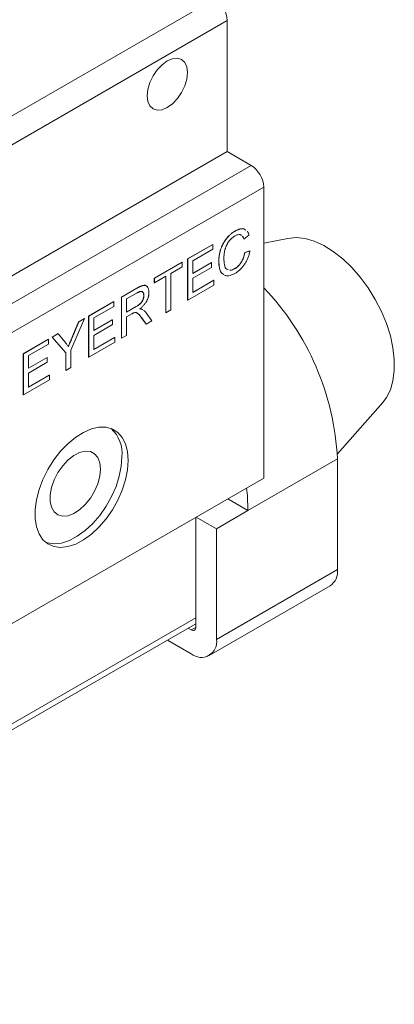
# Model space of a CAD drawing. Header units: millimetres. Extents: x 2171 to 2591, y 1134 to 1431.
# Tile 17 of 18: x 2524 to 2545, y 1296 to 1352. Entities that reach past the tile are written whole.
import ezdxf

# ---------------------------------------------------------------- set-up
doc = ezdxf.new("R2010")
doc.units = ezdxf.units.MM
doc.layers.add('main', color=5, linetype='Continuous', lineweight=50)

msp = doc.modelspace()

# ---------------------------------------------------------------- linework, layer by layer
at = {"layer": 'main', "lineweight": 20}
for p, q in [((2534.762, 1352.725), (2515.608, 1341.668)), ((2535.469, 1351.501), (2515.67, 1340.071)), ((2535.469, 1344.152), (2535.469, 1351.501)), ((2535.469, 1344.152), (2496.932, 1321.905)), ((2536.813, 1343.376), (2535.469, 1344.152)), ((2536.813, 1343.376), (2498.276, 1321.129)), ((2537.52, 1342.152), (2498.983, 1319.904)), ((2537.52, 1325.821), (2537.52, 1342.152)), ((2535.921, 1339.691), (2535.914, 1339.695)), ((2536.265, 1339.443), (2536.217, 1339.477)), ((2536.691, 1339.465), (2536.409, 1339.232)), ((2533.252, 1338.129), (2534.661, 1338.942)), ((2533.259, 1338.125), (2534.668, 1338.938)), ((2534.668, 1338.938), (2534.661, 1338.942)), ((2534.668, 1338.938), (2534.668, 1338.672)), ((2536.409, 1339.232), (2536.402, 1339.236)), ((2538.874, 1339.277), (2537.52, 1339.001)), ((2534.668, 1338.672), (2533.541, 1338.021)), ((2536.453, 1338.484), (2536.735, 1338.571)), ((2536.461, 1338.48), (2536.453, 1338.484)), ((2536.461, 1338.48), (2536.742, 1338.567)), ((2536.742, 1338.567), (2536.735, 1338.571)), ((2531.382, 1337.049), (2532.945, 1337.951)), ((2531.39, 1337.045), (2532.952, 1337.947)), ((2532.952, 1337.681), (2532.312, 1337.311)), ((2532.952, 1337.947), (2532.945, 1337.951)), ((2532.952, 1337.947), (2532.952, 1337.681)), ((2533.252, 1335.822), (2533.252, 1338.129)), ((2533.259, 1338.125), (2533.252, 1338.129)), ((2533.259, 1335.818), (2533.259, 1338.125)), ((2533.541, 1338.021), (2533.541, 1337.311)), ((2533.541, 1337.319), (2534.584, 1337.921)), ((2533.541, 1337.311), (2534.591, 1337.917)), ((2534.591, 1337.917), (2534.584, 1337.921)), ((2534.591, 1337.917), (2534.591, 1337.651)), ((2535.001, 1337.994), (2534.994, 1337.998)), ((2532.03, 1337.149), (2531.39, 1336.779)), ((2532.023, 1335.112), (2532.023, 1337.145)), ((2532.03, 1335.108), (2532.03, 1337.149)), ((2532.312, 1337.311), (2532.312, 1335.271)), ((2534.591, 1337.651), (2533.541, 1337.045)), ((2535.453, 1337.552), (2535.511, 1337.536)), ((2535.9, 1337.579), (2535.893, 1337.583)), ((2531.382, 1336.783), (2531.382, 1337.049)), ((2531.39, 1337.045), (2531.382, 1337.049)), ((2531.39, 1336.779), (2531.382, 1336.783)), ((2531.39, 1336.779), (2531.39, 1337.045)), ((2534.719, 1336.66), (2533.259, 1335.818)), ((2533.541, 1337.045), (2533.541, 1336.246)), ((2533.541, 1336.255), (2534.712, 1336.931)), ((2533.541, 1336.246), (2534.719, 1336.927)), ((2534.719, 1336.927), (2534.712, 1336.931)), ((2534.719, 1336.927), (2534.719, 1336.66)), ((2529.538, 1335.985), (2530.405, 1336.485)), ((2529.545, 1335.981), (2530.412, 1336.481)), ((2530.423, 1336.221), (2529.827, 1335.877)), ((2530.412, 1336.481), (2530.405, 1336.485)), ((2530.8, 1336.076), (2530.793, 1336.08)), ((2527.694, 1334.92), (2529.103, 1335.733)), ((2527.701, 1334.916), (2529.11, 1335.729)), ((2529.11, 1335.463), (2527.983, 1334.813)), ((2529.11, 1335.729), (2529.103, 1335.733)), ((2529.11, 1335.729), (2529.11, 1335.463)), ((2529.538, 1333.678), (2529.538, 1335.985)), ((2529.545, 1335.981), (2529.538, 1335.985)), ((2529.545, 1333.674), (2529.545, 1335.981)), ((2529.827, 1335.877), (2529.827, 1335.138)), ((2529.827, 1335.146), (2530.355, 1335.451)), ((2530.362, 1335.447), (2530.355, 1335.451)), ((2533.259, 1335.818), (2533.252, 1335.822)), ((2527.694, 1332.613), (2527.694, 1334.92)), ((2527.701, 1334.916), (2527.694, 1334.92)), ((2527.701, 1332.609), (2527.701, 1334.916)), ((2529.827, 1335.138), (2530.362, 1335.447)), ((2530.116, 1335.038), (2529.827, 1334.872)), ((2530.708, 1335.296), (2530.701, 1335.3)), ((2530.708, 1335.296), (2530.742, 1335.27)), ((2530.918, 1335.103), (2531.246, 1334.655)), ((2532.03, 1335.108), (2532.023, 1335.112)), ((2532.312, 1335.271), (2532.03, 1335.108)), ((2527.474, 1334.785), (2526.705, 1333.012)), ((2526.761, 1333.703), (2527.133, 1334.596)), ((2526.768, 1333.699), (2527.14, 1334.592)), ((2527.133, 1334.596), (2527.467, 1334.789)), ((2527.14, 1334.592), (2527.133, 1334.596)), ((2527.14, 1334.592), (2527.474, 1334.785)), ((2527.474, 1334.785), (2527.467, 1334.789)), ((2527.983, 1334.813), (2527.983, 1334.103)), ((2527.983, 1334.111), (2529.026, 1334.713)), ((2527.983, 1334.103), (2529.033, 1334.709)), ((2529.033, 1334.443), (2527.983, 1333.837)), ((2529.033, 1334.709), (2529.026, 1334.713)), ((2529.033, 1334.709), (2529.033, 1334.443)), ((2529.827, 1334.872), (2529.827, 1333.836)), ((2530.916, 1334.473), (2530.667, 1334.816)), ((2530.674, 1334.812), (2530.667, 1334.816)), ((2530.923, 1334.469), (2530.674, 1334.812)), ((2530.923, 1334.469), (2530.916, 1334.473)), ((2531.246, 1334.655), (2530.923, 1334.469)), ((2525.648, 1333.739), (2525.982, 1333.931)), ((2525.655, 1333.735), (2525.989, 1333.927)), ((2525.989, 1333.927), (2525.982, 1333.931)), ((2525.989, 1333.927), (2526.376, 1333.446)), ((2527.983, 1333.837), (2527.983, 1333.038)), ((2529.827, 1333.836), (2529.545, 1333.674)), ((2524.032, 1332.806), (2525.441, 1333.619)), ((2524.039, 1332.802), (2525.448, 1333.615)), ((2525.448, 1333.349), (2524.321, 1332.698)), ((2525.448, 1333.615), (2525.441, 1333.619)), ((2525.448, 1333.615), (2525.448, 1333.349)), ((2526.417, 1332.853), (2525.648, 1333.739)), ((2525.655, 1333.735), (2525.648, 1333.739)), ((2526.424, 1332.849), (2525.655, 1333.735)), ((2526.768, 1333.699), (2526.761, 1333.703)), ((2529.161, 1333.452), (2527.701, 1332.609)), ((2527.983, 1333.046), (2529.154, 1333.722)), ((2527.983, 1333.038), (2529.161, 1333.718)), ((2529.161, 1333.718), (2529.154, 1333.722)), ((2529.161, 1333.718), (2529.161, 1333.452)), ((2529.545, 1333.674), (2529.538, 1333.678)), ((2524.032, 1330.499), (2524.032, 1332.806)), ((2524.039, 1332.802), (2524.032, 1332.806)), ((2524.039, 1330.495), (2524.039, 1332.802)), ((2524.321, 1332.698), (2524.321, 1331.989)), ((2526.417, 1331.876), (2526.417, 1332.853)), ((2526.424, 1332.849), (2526.417, 1332.853)), ((2526.424, 1331.872), (2526.424, 1332.849)), ((2526.705, 1333.012), (2526.705, 1332.034)), ((2524.321, 1331.997), (2525.364, 1332.599)), ((2524.321, 1331.989), (2525.371, 1332.595)), ((2525.371, 1332.329), (2524.321, 1331.722)), ((2525.371, 1332.595), (2525.364, 1332.599)), ((2525.371, 1332.595), (2525.371, 1332.329)), ((2527.701, 1332.609), (2527.694, 1332.613)), ((2524.321, 1331.722), (2524.321, 1330.924)), ((2524.321, 1330.932), (2525.492, 1331.608)), ((2524.321, 1330.924), (2525.499, 1331.604)), ((2525.499, 1331.604), (2525.492, 1331.608)), ((2525.499, 1331.604), (2525.499, 1331.338)), ((2526.424, 1331.872), (2526.417, 1331.876)), ((2526.705, 1332.034), (2526.424, 1331.872)), ((2525.499, 1331.338), (2524.039, 1330.495)), ((2524.039, 1330.495), (2524.032, 1330.499)), ((2541.652, 1327.19), (2544.194, 1330.061)), ((2541.657, 1326.902), (2536.636, 1324.004)), ((2541.657, 1326.902), (2541.657, 1320.696)), ((2537.52, 1325.821), (2498.983, 1303.574)), ((2536.636, 1324.004), (2535.504, 1324.657)), ((2534.868, 1322.983), (2536.636, 1324.004)), ((2533.702, 1323.616), (2533.702, 1317.451)), ((2534.868, 1322.983), (2533.737, 1323.637)), ((2534.868, 1316.778), (2534.868, 1322.983)), ((2541.657, 1320.696), (2534.868, 1316.778)), ((2534.454, 1315.862), (2541.242, 1319.781)), ((2533.702, 1317.982), (2496.932, 1296.755)), ((2496.725, 1296.297), (2533.702, 1317.644)), ((2533.454, 1317.308), (2533.287, 1317.404)), ((2533.454, 1317.308), (2533.702, 1317.451)), ((2532.121, 1316.731), (2533.454, 1315.961))]:
    msp.add_line(p, q, dxfattribs=at)
at = {"layer": 'main', "lineweight": 20, "flags": 128}
for points in [[(2533.242, 1348.582), (2533.204, 1348.898), (2533.091, 1349.148), (2532.911, 1349.314), (2532.676, 1349.387), (2532.404, 1349.36), (2532.111, 1349.235), (2531.818, 1349.022), (2531.545, 1348.734), (2531.311, 1348.391), (2531.131, 1348.016), (2531.018, 1347.636), (2530.979, 1347.276), (2531.018, 1346.96), (2531.131, 1346.71), (2531.311, 1346.543), (2531.545, 1346.471), (2531.818, 1346.498), (2532.111, 1346.622), (2532.404, 1346.836), (2532.676, 1347.124), (2532.911, 1347.467), (2533.091, 1347.841), (2533.204, 1348.221), (2533.242, 1348.582)], [(2538.874, 1339.277), (2538.878, 1339.277), (2539.341, 1339.319), (2539.836, 1339.264), (2540.355, 1339.114), (2540.887, 1338.871), (2541.421, 1338.541), (2541.947, 1338.13), (2542.456, 1337.646), (2542.936, 1337.098), (2543.379, 1336.497), (2543.777, 1335.855), (2544.12, 1335.183), (2544.403, 1334.496), (2544.621, 1333.807), (2544.768, 1333.128), (2544.843, 1332.474), (2544.843, 1331.857), (2544.768, 1331.289), (2544.621, 1330.78), (2544.403, 1330.342), (2544.194, 1330.061)], [(2529.919, 1326.822), (2529.881, 1327.311), (2529.769, 1327.742), (2529.586, 1328.103), (2529.338, 1328.384), (2529.031, 1328.577), (2528.674, 1328.676), (2528.278, 1328.678), (2527.854, 1328.583), (2527.413, 1328.394), (2526.97, 1328.116), (2526.536, 1327.758), (2526.125, 1327.329), (2525.747, 1326.842), (2525.414, 1326.311), (2525.135, 1325.752), (2524.918, 1325.179), (2524.771, 1324.611), (2524.696, 1324.063), (2524.696, 1323.55), (2524.771, 1323.088), (2524.918, 1322.691), (2525.135, 1322.368), (2525.414, 1322.13), (2525.747, 1321.984), (2526.125, 1321.934), (2526.536, 1321.98), (2526.97, 1322.123), (2527.413, 1322.357), (2527.854, 1322.676), (2528.278, 1323.071), (2528.674, 1323.531), (2529.031, 1324.041), (2529.338, 1324.588), (2529.586, 1325.156), (2529.769, 1325.729), (2529.881, 1326.289), (2529.919, 1326.822)], [(2528.363, 1326.332), (2528.325, 1325.933), (2528.213, 1325.512), (2528.032, 1325.091), (2527.793, 1324.693), (2527.509, 1324.339), (2527.194, 1324.049), (2526.867, 1323.838), (2526.543, 1323.717), (2526.242, 1323.693), (2525.978, 1323.767), (2525.767, 1323.936), (2525.62, 1324.19), (2525.544, 1324.515), (2525.544, 1324.894), (2525.62, 1325.307), (2525.767, 1325.731), (2525.978, 1326.143), (2526.242, 1326.522), (2526.543, 1326.846), (2526.867, 1327.098), (2527.194, 1327.265), (2527.509, 1327.338), (2527.793, 1327.313), (2528.032, 1327.191), (2528.213, 1326.978), (2528.325, 1326.686), (2528.363, 1326.332)], [(2525.284, 1322.224), (2525.393, 1322.188), (2525.771, 1322.138), (2526.183, 1322.184), (2526.617, 1322.327), (2527.06, 1322.561), (2527.5, 1322.88), (2527.924, 1323.275), (2528.321, 1323.735), (2528.677, 1324.245), (2528.984, 1324.793), (2529.233, 1325.361), (2529.416, 1325.933), (2529.527, 1326.493), (2529.565, 1327.026)], [(2536.555, 1325.263), (2536.599, 1324.845), (2536.636, 1324.004)]]:
    msp.add_lwpolyline(points, dxfattribs=at)
at = {"layer": 'main', "lineweight": 20}
for centre, radius, start, end in [((2533.934, 1351.431), 1.537, 2.6056, 57.3945), ((2535.985, 1342.082), 1.537, 2.6055, 57.3944), ((2526.661, 1326.136), 15.015, 2.9238, 43.6807), ((2527.674, 1327.211), 1.9, 354.4134, 47.121), ((2540.707, 1320.574), 0.957, 303.9902, 7.3218), ((2533.551, 1317.427), 0.153, 230.7969, 9.2135), ((2534.006, 1316.638), 0.873, 230.7967, 9.214)]:
    msp.add_arc(centre, radius, start, end, dxfattribs=at)
for points, knots in [([(2534.994, 1337.998), (2534.994, 1338.027), (2534.995, 1338.086), (2535, 1338.174), (2535.009, 1338.262), (2535.022, 1338.348), (2535.038, 1338.434), (2535.058, 1338.52), (2535.082, 1338.604), (2535.109, 1338.688), (2535.14, 1338.77), (2535.174, 1338.85), (2535.211, 1338.928), (2535.25, 1339.004), (2535.293, 1339.077), (2535.339, 1339.149), (2535.389, 1339.218), (2535.441, 1339.284), (2535.495, 1339.348), (2535.551, 1339.408), (2535.608, 1339.465), (2535.667, 1339.518), (2535.726, 1339.568), (2535.788, 1339.614), (2535.85, 1339.657), (2535.893, 1339.682), (2535.914, 1339.695)], [0, 0, 0, 0, 0.049401, 0.097605, 0.144255, 0.189472, 0.233915, 0.277237, 0.319859, 0.361957, 0.403486, 0.443934, 0.483649, 0.522893, 0.561858, 0.600795, 0.640104, 0.679643, 0.7194, 0.758854, 0.798315, 0.837802, 0.877469, 0.917683, 0.958393, 1, 1, 1, 1]), ([(2535.001, 1337.994), (2535.001, 1338.023), (2535.002, 1338.081), (2535.007, 1338.17), (2535.016, 1338.257), (2535.029, 1338.344), (2535.045, 1338.43), (2535.066, 1338.516), (2535.089, 1338.6), (2535.116, 1338.684), (2535.147, 1338.766), (2535.181, 1338.846), (2535.218, 1338.924), (2535.257, 1339), (2535.3, 1339.073), (2535.347, 1339.145), (2535.396, 1339.214), (2535.448, 1339.28), (2535.502, 1339.344), (2535.558, 1339.404), (2535.615, 1339.461), (2535.674, 1339.514), (2535.734, 1339.564), (2535.795, 1339.61), (2535.858, 1339.653), (2535.9, 1339.678), (2535.921, 1339.691)], [0, 0, 0, 0, 0.049401, 0.097605, 0.144255, 0.189472, 0.233915, 0.277237, 0.319859, 0.361957, 0.403486, 0.443934, 0.483649, 0.522893, 0.561858, 0.600795, 0.640104, 0.679643, 0.7194, 0.758854, 0.798315, 0.837802, 0.877469, 0.917683, 0.958393, 1, 1, 1, 1]), ([(2535.908, 1339.417), (2535.89, 1339.406), (2535.855, 1339.386), (2535.804, 1339.35), (2535.755, 1339.312), (2535.709, 1339.271), (2535.665, 1339.228), (2535.623, 1339.182), (2535.583, 1339.134), (2535.545, 1339.083), (2535.51, 1339.03), (2535.478, 1338.976), (2535.448, 1338.92), (2535.421, 1338.864), (2535.397, 1338.806), (2535.375, 1338.747), (2535.356, 1338.688), (2535.336, 1338.607), (2535.314, 1338.506), (2535.296, 1338.387), (2535.284, 1338.27), (2535.283, 1338.195), (2535.282, 1338.158)], [0, 0, 0, 0, 0.046763, 0.091969, 0.135804, 0.178232, 0.219441, 0.260177, 0.30028, 0.340548, 0.380311, 0.419642, 0.459017, 0.498182, 0.53767, 0.577913, 0.618649, 0.660762, 0.745299, 0.829745, 0.914602, 1, 1, 1, 1]), ([(2536.272, 1339.439), (2536.25, 1339.459), (2536.196, 1339.508), (2536.062, 1339.494), (2535.959, 1339.442), (2535.908, 1339.417)], [0, 0, 0, 0, 0.257382, 0.628327, 1, 1, 1, 1]), ([(2535.914, 1339.695), (2536.011, 1339.742), (2536.204, 1339.835), (2536.411, 1339.829), (2536.485, 1339.759), (2536.5, 1339.744)], [0, 0, 0, 0, 0.442619, 0.884108, 1, 1, 1, 1]), ([(2535.921, 1339.691), (2536.018, 1339.737), (2536.211, 1339.831), (2536.418, 1339.825), (2536.492, 1339.755), (2536.507, 1339.74)], [0, 0, 0, 0, 0.442619, 0.884108, 1, 1, 1, 1]), ([(2536.402, 1339.236), (2536.397, 1339.253), (2536.386, 1339.286), (2536.367, 1339.331), (2536.347, 1339.369), (2536.332, 1339.391), (2536.325, 1339.401)], [0, 0, 0, 0, 0.0772311, 0.1511652, 0.2207847, 0.2799995, 0.2799995, 0.2799995, 0.2799995]), ([(2536.409, 1339.232), (2536.404, 1339.249), (2536.393, 1339.282), (2536.374, 1339.326), (2536.354, 1339.365), (2536.339, 1339.387), (2536.332, 1339.397)], [0, 0, 0, 0, 0.0772311, 0.1511652, 0.2207847, 0.2799995, 0.2799995, 0.2799995, 0.2799995]), ([(2536.585, 1339.673), (2536.591, 1339.669), (2536.646, 1339.624), (2536.67, 1339.54), (2536.691, 1339.465)], [0, 0, 0, 0, 0.1113275, 1, 1, 1, 1]), ([(2535.893, 1337.583), (2535.911, 1337.593), (2535.945, 1337.614), (2535.995, 1337.65), (2536.044, 1337.689), (2536.09, 1337.732), (2536.134, 1337.778), (2536.176, 1337.827), (2536.216, 1337.88), (2536.254, 1337.936), (2536.29, 1337.996), (2536.322, 1338.058), (2536.352, 1338.122), (2536.379, 1338.19), (2536.401, 1338.26), (2536.422, 1338.332), (2536.44, 1338.408), (2536.449, 1338.458), (2536.453, 1338.484)], [0, 0, 0, 0, 0.063336, 0.125111, 0.184688, 0.24321, 0.300888, 0.35837, 0.415761, 0.474387, 0.533966, 0.594008, 0.655072, 0.71861, 0.784375, 0.852991, 0.9249, 1, 1, 1, 1]), ([(2535.9, 1337.579), (2535.918, 1337.589), (2535.952, 1337.61), (2536.002, 1337.646), (2536.051, 1337.685), (2536.097, 1337.728), (2536.141, 1337.774), (2536.183, 1337.823), (2536.223, 1337.876), (2536.261, 1337.932), (2536.297, 1337.992), (2536.329, 1338.054), (2536.359, 1338.118), (2536.386, 1338.186), (2536.408, 1338.256), (2536.43, 1338.328), (2536.447, 1338.404), (2536.456, 1338.454), (2536.461, 1338.48)], [0, 0, 0, 0, 0.063336, 0.125111, 0.184688, 0.24321, 0.300888, 0.35837, 0.415761, 0.474387, 0.533966, 0.594008, 0.655072, 0.71861, 0.784375, 0.852991, 0.9249, 1, 1, 1, 1]), ([(2536.742, 1338.567), (2536.735, 1338.532), (2536.721, 1338.465), (2536.694, 1338.364), (2536.663, 1338.266), (2536.629, 1338.171), (2536.59, 1338.08), (2536.547, 1337.991), (2536.499, 1337.906), (2536.448, 1337.825), (2536.393, 1337.747), (2536.335, 1337.673), (2536.275, 1337.604), (2536.211, 1337.54), (2536.144, 1337.48), (2536.074, 1337.424), (2536.001, 1337.373), (2535.952, 1337.343), (2535.927, 1337.328)], [0, 0, 0, 0, 0.071578, 0.140016, 0.206197, 0.270156, 0.332001, 0.392755, 0.452579, 0.512253, 0.571532, 0.630152, 0.688769, 0.748164, 0.808703, 0.870256, 0.9339, 1, 1, 1, 1]), ([(2535.269, 1337.258), (2535.233, 1337.279), (2535.115, 1337.348), (2535.021, 1337.616), (2535.003, 1337.87), (2534.994, 1337.998)], [0, 0, 0, 0, 0.181849, 0.59068, 1, 1, 1, 1]), ([(2535.276, 1337.254), (2535.24, 1337.275), (2535.122, 1337.344), (2535.028, 1337.612), (2535.01, 1337.866), (2535.001, 1337.994)], [0, 0, 0, 0, 0.181849, 0.59068, 1, 1, 1, 1]), ([(2535.282, 1338.158), (2535.289, 1338.04), (2535.303, 1337.805), (2535.382, 1337.558), (2535.495, 1337.537), (2535.519, 1337.532)], [0, 0, 0, 0, 0.444107, 0.885414, 1, 1, 1, 1]), ([(2535.927, 1337.328), (2535.83, 1337.279), (2535.636, 1337.182), (2535.417, 1337.147), (2535.339, 1337.208), (2535.325, 1337.22)], [0, 0, 0, 0, 0.449831, 0.897852, 1, 1, 1, 1]), ([(2535.617, 1337.505), (2535.629, 1337.502), (2535.708, 1337.476), (2535.812, 1337.532), (2535.9, 1337.579)], [0, 0, 0, 0, 0.153273, 1, 1, 1, 1]), ([(2535.618, 1337.508), (2535.627, 1337.504), (2535.704, 1337.48), (2535.805, 1337.535), (2535.893, 1337.583)], [0, 0, 0, 0, 0.125517, 1, 1, 1, 1]), ([(2530.405, 1336.485), (2530.495, 1336.534), (2530.674, 1336.632), (2530.883, 1336.675), (2530.935, 1336.604), (2530.941, 1336.596)], [0, 0, 0, 0, 0.474642, 0.942307, 1, 1, 1, 1]), ([(2530.412, 1336.481), (2530.433, 1336.493), (2530.472, 1336.515), (2530.529, 1336.546), (2530.583, 1336.571), (2530.633, 1336.594), (2530.679, 1336.611), (2530.721, 1336.625), (2530.76, 1336.635), (2530.795, 1336.641), (2530.827, 1336.643), (2530.857, 1336.64), (2530.886, 1336.635), (2530.913, 1336.624), (2530.938, 1336.61), (2530.962, 1336.592), (2530.984, 1336.57), (2531.011, 1336.536), (2531.04, 1336.486), (2531.064, 1336.415), (2531.08, 1336.336), (2531.081, 1336.276), (2531.082, 1336.246)], [0, 0, 0, 0, 0.062113, 0.120212, 0.174385, 0.225444, 0.272358, 0.316388, 0.356869, 0.393978, 0.429589, 0.464683, 0.500036, 0.535483, 0.571363, 0.607909, 0.645662, 0.684517, 0.762579, 0.840497, 0.919073, 1, 1, 1, 1]), ([(2530.355, 1335.451), (2530.382, 1335.467), (2530.432, 1335.497), (2530.502, 1335.545), (2530.562, 1335.592), (2530.613, 1335.639), (2530.655, 1335.688), (2530.692, 1335.74), (2530.723, 1335.796), (2530.748, 1335.853), (2530.768, 1335.912), (2530.783, 1335.97), (2530.792, 1336.027), (2530.793, 1336.062), (2530.793, 1336.08)], [0, 0, 0, 0, 0.1288603, 0.2408922, 0.3380442, 0.4201205, 0.4940585, 0.5660948, 0.636805, 0.7091484, 0.7819418, 0.8542853, 0.9261704, 1, 1, 1, 1]), ([(2530.362, 1335.447), (2530.389, 1335.463), (2530.439, 1335.492), (2530.509, 1335.541), (2530.569, 1335.587), (2530.62, 1335.635), (2530.662, 1335.684), (2530.699, 1335.736), (2530.73, 1335.791), (2530.755, 1335.849), (2530.775, 1335.908), (2530.79, 1335.966), (2530.799, 1336.023), (2530.8, 1336.058), (2530.8, 1336.076)], [0, 0, 0, 0, 0.1288603, 0.2408922, 0.3380442, 0.4201205, 0.4940585, 0.5660948, 0.636805, 0.7091484, 0.7819418, 0.8542853, 0.9261704, 1, 1, 1, 1]), ([(2530.8, 1336.076), (2530.8, 1336.089), (2530.799, 1336.114), (2530.796, 1336.149), (2530.788, 1336.18), (2530.778, 1336.208), (2530.765, 1336.232), (2530.75, 1336.253), (2530.731, 1336.271), (2530.71, 1336.285), (2530.685, 1336.295), (2530.658, 1336.3), (2530.626, 1336.3), (2530.592, 1336.294), (2530.554, 1336.284), (2530.513, 1336.267), (2530.469, 1336.247), (2530.438, 1336.23), (2530.423, 1336.221)], [0, 0, 0, 0, 0.060326, 0.11816, 0.174187, 0.229539, 0.28345, 0.337827, 0.392632, 0.448466, 0.505965, 0.565059, 0.626654, 0.692232, 0.761131, 0.83531, 0.915326, 1, 1, 1, 1]), ([(2531.082, 1336.246), (2531.082, 1336.226), (2531.081, 1336.186), (2531.075, 1336.126), (2531.064, 1336.065), (2531.051, 1336.004), (2531.032, 1335.943), (2531.01, 1335.883), (2530.983, 1335.822), (2530.953, 1335.762), (2530.918, 1335.702), (2530.879, 1335.643), (2530.835, 1335.586), (2530.787, 1335.53), (2530.735, 1335.475), (2530.678, 1335.421), (2530.617, 1335.369), (2530.574, 1335.337), (2530.552, 1335.32)], [0, 0, 0, 0, 0.061413, 0.121295, 0.179224, 0.235938, 0.292217, 0.348197, 0.404445, 0.462026, 0.520334, 0.580383, 0.641826, 0.706363, 0.773851, 0.845266, 0.920155, 1, 1, 1, 1]), ([(2530.793, 1336.08), (2530.788, 1336.14), (2530.779, 1336.246), (2530.706, 1336.276), (2530.674, 1336.29)], [0, 0, 0, 0, 0.554692, 1, 1, 1, 1]), ([(2530.255, 1335.108), (2530.246, 1335.105), (2530.228, 1335.098), (2530.196, 1335.082), (2530.158, 1335.063), (2530.131, 1335.047), (2530.116, 1335.038)], [0, 0, 0, 0, 0.177495, 0.405226, 0.678388, 1, 1, 1, 1]), ([(2530.674, 1334.812), (2530.665, 1334.824), (2530.648, 1334.847), (2530.623, 1334.881), (2530.598, 1334.912), (2530.575, 1334.94), (2530.553, 1334.966), (2530.533, 1334.99), (2530.513, 1335.011), (2530.49, 1335.036), (2530.462, 1335.062), (2530.43, 1335.087), (2530.399, 1335.104), (2530.361, 1335.116), (2530.314, 1335.12), (2530.274, 1335.112), (2530.255, 1335.108)], [0, 0, 0, 0, 0.080781, 0.156541, 0.227935, 0.29431, 0.356868, 0.414759, 0.467641, 0.516748, 0.60473, 0.681571, 0.74811, 0.804941, 0.905406, 1, 1, 1, 1]), ([(2530.667, 1334.816), (2530.608, 1334.904), (2530.528, 1335.022), (2530.413, 1335.09), (2530.383, 1335.107)], [0, 0, 0, 0, 0.738122, 1, 1, 1, 1]), ([(2530.545, 1335.324), (2530.561, 1335.324), (2530.592, 1335.324), (2530.634, 1335.32), (2530.67, 1335.312), (2530.691, 1335.304), (2530.701, 1335.3)], [0, 0, 0, 0, 0.293076, 0.556562, 0.791914, 1, 1, 1, 1]), ([(2530.552, 1335.32), (2530.568, 1335.32), (2530.599, 1335.319), (2530.641, 1335.316), (2530.677, 1335.308), (2530.698, 1335.3), (2530.708, 1335.296)], [0, 0, 0, 0, 0.293076, 0.556562, 0.791914, 1, 1, 1, 1]), ([(2530.783, 1335.24), (2530.801, 1335.228), (2530.853, 1335.193), (2530.892, 1335.139), (2530.918, 1335.103)], [0, 0, 0, 0, 0.340478, 1, 1, 1, 1]), ([(2526.376, 1333.446), (2526.393, 1333.424), (2526.427, 1333.383), (2526.476, 1333.322), (2526.522, 1333.266), (2526.551, 1333.229), (2526.565, 1333.212)], [0, 0, 0, 0, 0.27481, 0.53324, 0.77433, 1, 1, 1, 1]), ([(2526.558, 1333.216), (2526.572, 1333.249), (2526.602, 1333.321), (2526.65, 1333.436), (2526.704, 1333.565), (2526.741, 1333.655), (2526.761, 1333.703)], [0, 0, 0, 0, 0.207834, 0.444075, 0.707834, 1, 1, 1, 1]), ([(2526.565, 1333.212), (2526.579, 1333.245), (2526.609, 1333.317), (2526.657, 1333.432), (2526.711, 1333.561), (2526.749, 1333.651), (2526.768, 1333.699)], [0, 0, 0, 0, 0.207834, 0.444075, 0.707834, 1, 1, 1, 1])]:
    msp.add_open_spline(points, degree=3, knots=knots, dxfattribs=at)

doc.saveas('drawing.dxf')
